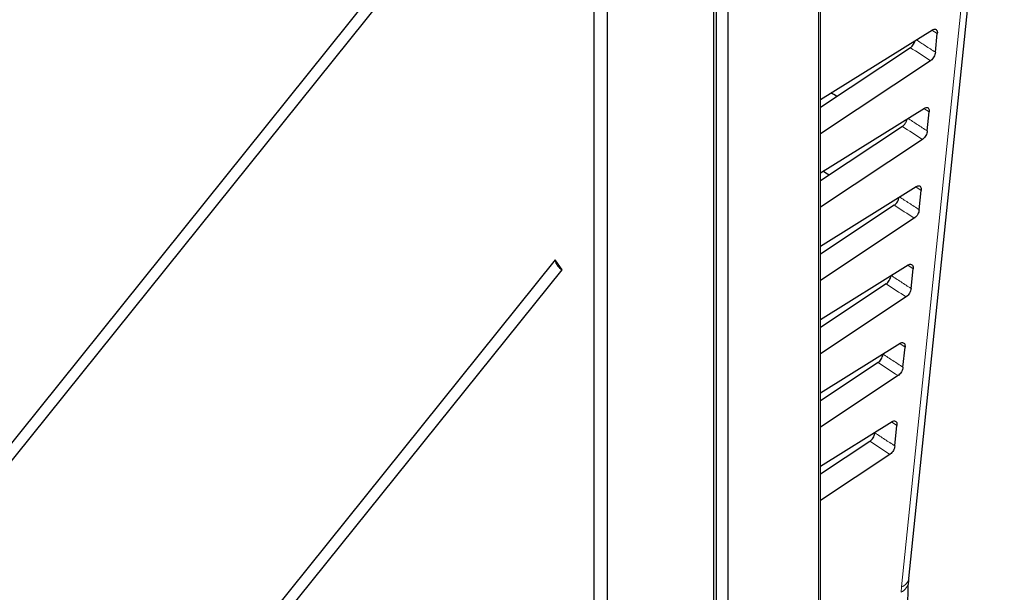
# Paper-space layout 'Blatt4' of a CAD drawing. Header units: millimetres. Extents: x 5 to 418, y 2 to 292.
# Tile 48 of 51: x 335 to 368, y 199 to 218. Entities that reach past the tile are written whole.
import ezdxf

# ---------------------------------------------------------------- set-up
doc = ezdxf.new("R2010")
doc.units = ezdxf.units.MM

psp = doc.layouts.new('Blatt4')

# ---------------------------------------------------------------- linework, layer by layer
at = {"color": 7, "linetype": 'Continuous', "lineweight": 25}
for p, q in [((361.877, 143.697), (361.877, 231.272)), ((364.836, 199.365), (368.023, 230.299)), ((358.412, 141.718), (358.412, 229.454)), ((358.789, 229.237), (358.789, 141.468)), ((358.303, 228.946), (358.303, 141.168)), ((354.768, 140.352), (354.768, 225.68)), ((354.308, 225.415), (354.308, 140.086)), ((350.27, 223.083), (318.617, 183.708)), ((318.617, 183.095), (350.499, 222.756)), ((361.877, 215.365), (365.621, 217.686)), ((365.72, 216.937), (365.785, 217.56)), ((364.888, 217.09), (361.877, 215.095)), ((365.557, 216.654), (361.877, 214.217)), ((361.877, 212.916), (365.351, 215.069)), ((365.45, 214.308), (365.515, 214.943)), ((364.617, 214.46), (361.877, 212.645)), ((365.286, 214.025), (361.877, 211.768)), ((361.877, 210.466), (365.081, 212.452)), ((365.179, 211.678), (365.245, 212.326)), ((364.346, 211.831), (361.877, 210.196)), ((365.015, 211.396), (361.877, 209.318)), ((353.018, 210.002), (318.617, 167.208)), ((353.247, 209.675), (353.018, 210.002)), ((318.617, 166.595), (353.247, 209.675)), ((361.877, 208.016), (364.812, 209.835)), ((364.908, 209.049), (364.976, 209.709)), ((364.076, 209.202), (361.877, 207.746)), ((364.744, 208.767), (361.877, 206.868)), ((361.877, 205.567), (364.542, 207.219)), ((364.637, 206.42), (364.706, 207.093)), ((363.969, 206.855), (363.969, 206.864)), ((363.805, 206.573), (361.877, 205.296)), ((364.473, 206.138), (361.877, 204.419)), ((361.877, 203.117), (364.272, 204.602)), ((364.366, 203.791), (364.436, 204.476)), ((363.698, 204.226), (363.7, 204.247)), ((363.534, 203.944), (361.877, 202.847)), ((364.202, 203.509), (361.877, 201.969))]:
    psp.add_line(p, q, dxfattribs=at)
at = {"color": 7, "linetype": 'Continuous', "lineweight": 18}
for p, q in [((361.813, 143.6), (361.813, 231.176)), ((365.785, 217.56), (365.605, 217.676)), ((365.515, 214.943), (365.336, 215.059)), ((365.245, 212.326), (365.066, 212.443)), ((364.976, 209.709), (364.796, 209.826)), ((364.706, 207.093), (364.527, 207.209)), ((364.436, 204.476), (364.257, 204.592)), ((364.585, 199.082), (364.574, 198.903))]:
    psp.add_line(p, q, dxfattribs=at)
at = {"color": 7, "linetype": 'Continuous', "lineweight": 18, "flags": 128}
psp.add_lwpolyline([(364.585, 199.082), (366.178, 214.543), (367.772, 230.016)], dxfattribs=at)
at = {"color": 7, "linetype": 'Continuous', "lineweight": 25}
psp.add_arc((353.526, 210.136), 0.539, 195.793, 238.8546, dxfattribs=at)
at = {"color": 7, "linetype": 'Continuous', "lineweight": 18}
for centre, radius, start, end in [((364.461, 199.445), 0.383, 288.8002, 348.0486), ((364.369, 199.321), 0.465, 296.1124, 352.2183)]:
    psp.add_arc(centre, radius, start, end, dxfattribs=at)
for centre, major_axis, start_param, end_param in [((-4.542, 20.148), (494.642, 7.611), 0.716438, 0.718472), ((-4.542, 17.698), (494.24, 7.605), 0.716346, 0.718382), ((-4.543, 15.248), (493.839, 7.599), 0.716254, 0.718292), ((-4.544, 12.798), (493.437, 7.593), 0.716162, 0.718202), ((-4.544, 10.348), (493.036, 7.587), 0.71607, 0.718111), ((-4.545, 7.898), (492.635, 7.581), 0.715978, 0.718021)]:
    psp.add_ellipse(centre, major_axis=major_axis, ratio=0.587275, start_param=start_param, end_param=end_param, dxfattribs=at)
at = {"color": 7, "linetype": 'Continuous', "lineweight": 25}
for centre, major_axis, start_param, end_param in [((-6.184, 29.585), (497.573, -7.392), 0.744972, 0.74556), ((-6.183, 27.136), (497.172, -7.386), 0.744863, 0.745478)]:
    psp.add_ellipse(centre, major_axis=major_axis, ratio=0.567125, start_param=start_param, end_param=end_param, dxfattribs=at)
for points, knots in [([(365.621, 217.686), (365.64, 217.695), (365.678, 217.714), (365.728, 217.71), (365.765, 217.681), (365.787, 217.629), (365.785, 217.583), (365.785, 217.56)], [0, 0, 0, 0, 0.20167, 0.403349, 0.604442, 0.804311, 1, 1, 1, 1]), ([(364.888, 217.09), (364.907, 217.104), (364.945, 217.134), (364.995, 217.203), (365.029, 217.27), (365.039, 217.312), (365.042, 217.327)], [0, 0, 0, 0, 0.277751, 0.555508, 0.832493, 1, 1, 1, 1]), ([(365.72, 216.937), (365.716, 216.911), (365.707, 216.861), (365.672, 216.783), (365.625, 216.713), (365.584, 216.673), (365.561, 216.657), (365.557, 216.654)], [0, 0, 0, 0, 0.2359, 0.471778, 0.708511, 0.946729, 1, 1, 1, 1]), ([(365.351, 215.069), (365.37, 215.078), (365.408, 215.097), (365.458, 215.093), (365.495, 215.064), (365.517, 215.013), (365.516, 214.966), (365.515, 214.943)], [0, 0, 0, 0, 0.201651, 0.403349, 0.604432, 0.804327, 1, 1, 1, 1]), ([(364.617, 214.46), (364.627, 214.467), (364.646, 214.481), (364.673, 214.508), (364.699, 214.54), (364.723, 214.574), (364.743, 214.612), (364.759, 214.651), (364.771, 214.685), (364.775, 214.705), (364.776, 214.713)], [0, 0, 0, 0, 0.1302485, 0.2642676, 0.394523, 0.5285808, 0.6584526, 0.7921193, 0.9212335, 1, 1, 1, 1]), ([(365.45, 214.308), (365.445, 214.282), (365.437, 214.232), (365.401, 214.154), (365.354, 214.084), (365.313, 214.044), (365.29, 214.028), (365.286, 214.025)], [0, 0, 0, 0, 0.23591, 0.471768, 0.708515, 0.946709, 1, 1, 1, 1]), ([(365.081, 212.452), (365.1, 212.462), (365.138, 212.481), (365.189, 212.476), (365.226, 212.447), (365.247, 212.396), (365.246, 212.349), (365.245, 212.326)], [0, 0, 0, 0, 0.201667, 0.403371, 0.604453, 0.804329, 1, 1, 1, 1]), ([(364.346, 211.831), (364.365, 211.846), (364.403, 211.876), (364.453, 211.945), (364.491, 212.021), (364.502, 212.072), (364.508, 212.097)], [0, 0, 0, 0, 0.252867, 0.50577, 0.757925, 1, 1, 1, 1]), ([(365.179, 211.678), (365.174, 211.653), (365.166, 211.603), (365.13, 211.525), (365.083, 211.455), (365.042, 211.415), (365.019, 211.399), (365.015, 211.396)], [0, 0, 0, 0, 0.2359028, 0.4717671, 0.708503, 0.9467284, 1, 1, 1, 1]), ([(364.812, 209.835), (364.831, 209.845), (364.869, 209.864), (364.919, 209.859), (364.956, 209.83), (364.978, 209.779), (364.976, 209.732), (364.976, 209.709)], [0, 0, 0, 0, 0.201683, 0.4033591, 0.6044613, 0.8043332, 1, 1, 1, 1]), ([(364.076, 209.202), (364.095, 209.217), (364.132, 209.247), (364.183, 209.316), (364.22, 209.393), (364.235, 209.451), (364.239, 209.48), (364.239, 209.484)], [0, 0, 0, 0, 0.239227, 0.478456, 0.717006, 0.954158, 1, 1, 1, 1]), ([(364.908, 209.049), (364.903, 209.024), (364.895, 208.974), (364.859, 208.896), (364.812, 208.826), (364.771, 208.786), (364.748, 208.77), (364.744, 208.767)], [0, 0, 0, 0, 0.235886, 0.471757, 0.7085, 0.94671, 1, 1, 1, 1]), ([(364.542, 207.219), (364.561, 207.228), (364.599, 207.247), (364.649, 207.243), (364.686, 207.214), (364.708, 207.162), (364.707, 207.116), (364.706, 207.093)], [0, 0, 0, 0, 0.201682, 0.403368, 0.604459, 0.804349, 1, 1, 1, 1]), ([(363.805, 206.573), (363.824, 206.588), (363.862, 206.618), (363.912, 206.687), (363.949, 206.764), (363.965, 206.822), (363.968, 206.851), (363.969, 206.855)], [0, 0, 0, 0, 0.239207, 0.478456, 0.717006, 0.954179, 1, 1, 1, 1]), ([(364.637, 206.42), (364.632, 206.395), (364.624, 206.345), (364.589, 206.266), (364.541, 206.197), (364.5, 206.157), (364.477, 206.141), (364.473, 206.138)], [0, 0, 0, 0, 0.235893, 0.4717539, 0.7084861, 0.9467083, 1, 1, 1, 1]), ([(364.272, 204.602), (364.291, 204.611), (364.329, 204.63), (364.38, 204.626), (364.417, 204.597), (364.438, 204.545), (364.437, 204.499), (364.436, 204.476)], [0, 0, 0, 0, 0.201681, 0.403381, 0.604484, 0.80435, 1, 1, 1, 1]), ([(363.534, 203.944), (363.553, 203.959), (363.591, 203.989), (363.641, 204.058), (363.678, 204.135), (363.694, 204.192), (363.697, 204.222), (363.698, 204.226)], [0, 0, 0, 0, 0.239221, 0.478457, 0.717018, 0.954179, 1, 1, 1, 1]), ([(364.366, 203.791), (364.361, 203.766), (364.353, 203.716), (364.318, 203.637), (364.27, 203.568), (364.229, 203.528), (364.206, 203.512), (364.202, 203.509)], [0, 0, 0, 0, 0.2358868, 0.4717583, 0.7084725, 0.9466884, 1, 1, 1, 1]), ([(364.83, 199.24), (364.829, 199.264), (364.828, 199.299), (364.838, 199.352), (364.841, 199.369)], [0, 0, 0, 0, 0.669683, 1, 1, 1, 1]), ([(362.843, 147.477), (363.009, 150.583), (363.409, 158.094), (363.924, 169.94), (364.395, 183.017), (364.69, 192.788), (364.795, 198.181), (364.817, 199.258)], [0, 0, 0, 0, 0.1783499, 0.4312432, 0.6840919, 0.9368577, 1, 1, 1, 1])]:
    psp.add_open_spline(points, degree=3, knots=knots, dxfattribs=at)
at = {"color": 7, "linetype": 'Continuous', "lineweight": 18}
for points, knots in [([(365.082, 217.352), (365.183, 217.287), (365.396, 217.148), (365.608, 217.01), (365.72, 216.937)], [0, 0, 0, 0, 0.473094, 1, 1, 1, 1]), ([(364.802, 214.729), (364.906, 214.661), (365.122, 214.521), (365.338, 214.381), (365.45, 214.308)], [0, 0, 0, 0, 0.480471, 1, 1, 1, 1]), ([(364.522, 212.106), (364.629, 212.036), (364.848, 211.894), (365.067, 211.751), (365.179, 211.678)], [0, 0, 0, 0, 0.487644, 1, 1, 1, 1]), ([(364.242, 209.483), (364.352, 209.411), (364.574, 209.267), (364.796, 209.122), (364.908, 209.049)], [0, 0, 0, 0, 0.494621, 1, 1, 1, 1]), ([(363.969, 206.855), (364.079, 206.783), (364.302, 206.638), (364.525, 206.493), (364.637, 206.42)], [0, 0, 0, 0, 0.496891, 1, 1, 1, 1]), ([(363.698, 204.226), (363.808, 204.154), (364.031, 204.009), (364.254, 203.864), (364.366, 203.791)], [0, 0, 0, 0, 0.496886, 1, 1, 1, 1])]:
    psp.add_open_spline(points, degree=3, knots=knots, dxfattribs=at)

doc.saveas('drawing.dxf')
